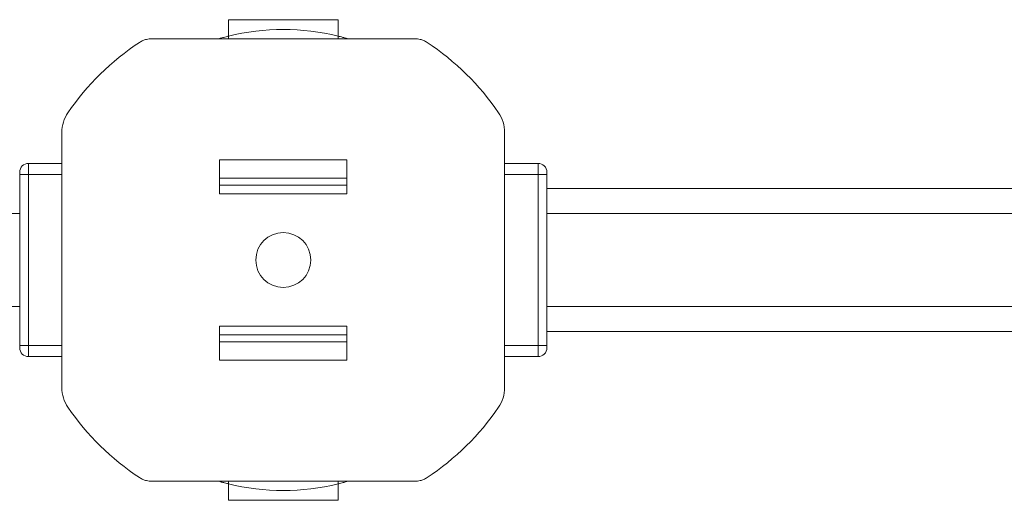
# Model space of a CAD drawing. Header units: millimetres. Extents: x -447 to 1924, y -61 to 422.
# Tile 29 of 65: x 490 to 579, y -61 to -17. Entities that reach past the tile are written whole.
import ezdxf

# ---------------------------------------------------------------- set-up
doc = ezdxf.new("R2010")
doc.units = ezdxf.units.MM

# ---------------------------------------------------------------- blocks, each defined once
blk = doc.blocks.new('Drawing View3')
at = {"color": 7, "linetype": 'Continuous', "lineweight": 18}
for p, q in [((723.221, 13.161), (713.221, 13.161)), ((713.221, 13.161), (713.221, 11.661)), ((723.221, 11.661), (723.221, 13.161)), ((713.221, 11.422), (713.221, 11.661)), ((723.221, 11.422), (723.221, 11.661)), ((730.208, 11.422), (706.234, 11.422)), ((698.064, -20.369), (698.064, 2.899)), ((738.378, -20.369), (738.378, 2.899)), ((695.021, -0.935), (695.021, 0.065)), ((695.021, 0.065), (698.064, 0.065)), ((724.023, 0.393), (712.419, 0.393)), ((712.419, -2.707), (712.419, 0.393)), ((724.023, -2.707), (724.023, 0.393)), ((741.421, 0.065), (738.378, 0.065)), ((741.421, 0.065), (741.421, -0.935)), ((694.221, -0.735), (694.221, -0.935)), ((742.221, -0.735), (742.221, -0.935)), ((694.221, -0.935), (695.021, -0.935)), ((694.221, -0.935), (694.221, -16.535)), ((695.021, -16.535), (695.021, -0.935)), ((698.064, -0.935), (695.021, -0.935)), ((712.419, -1.293), (724.023, -1.293)), ((741.421, -0.935), (738.378, -0.935)), ((742.221, -0.935), (741.421, -0.935)), ((741.421, -0.935), (741.421, -16.535)), ((742.221, -0.935), (742.221, -16.535)), ((712.419, -1.923), (724.023, -1.923)), ((818.331, -2.235), (742.221, -2.235)), ((712.419, -2.707), (724.023, -2.707)), ((542.221, -4.485), (694.221, -4.485)), ((742.221, -4.485), (818.331, -4.485)), ((542.221, -12.985), (694.221, -12.985)), ((742.221, -12.985), (818.331, -12.985)), ((712.419, -14.763), (724.023, -14.763)), ((712.419, -14.763), (712.419, -17.863)), ((724.023, -14.763), (724.023, -17.863)), ((742.221, -15.235), (818.331, -15.235)), ((712.419, -15.547), (724.023, -15.547)), ((694.221, -16.535), (694.221, -16.735)), ((694.221, -16.535), (695.021, -16.535)), ((695.021, -17.535), (695.021, -16.535)), ((695.021, -16.535), (698.064, -16.535)), ((712.419, -16.177), (724.023, -16.177)), ((741.421, -16.535), (738.378, -16.535)), ((741.421, -16.535), (741.421, -17.535)), ((742.221, -16.535), (741.421, -16.535)), ((742.221, -16.535), (742.221, -16.735)), ((695.021, -17.535), (698.064, -17.535)), ((724.023, -17.863), (712.419, -17.863)), ((741.421, -17.535), (738.378, -17.535)), ((730.208, -28.892), (706.234, -28.892)), ((713.221, -28.892), (713.221, -29.131)), ((713.221, -29.131), (713.221, -30.631)), ((723.221, -28.892), (723.221, -29.131)), ((723.221, -30.631), (723.221, -29.131)), ((713.221, -30.631), (723.221, -30.631))]:
    blk.add_line(p, q, dxfattribs=at)
blk.add_circle((718.221, -8.735), 2.5, dxfattribs=at)
for centre, radius, start, end in [((718.221, -8.735), 21, 76.22585, 103.77415), ((718.221, -8.735), 23.757, 123.43277, 145.61311), ((706.235, 9.42), 2.002, 113.31605, 123.43277), ((706.233, 9.426), 1.996, 103.66366, 113.32163), ((706.234, 9.419), 2.003, 90.00955, 103.66009), ((730.208, 9.419), 2.003, 76.33991, 89.99045), ((730.209, 9.426), 1.996, 66.67837, 76.33634), ((730.207, 9.42), 2.002, 56.56723, 66.68395), ((718.221, -8.735), 23.757, 34.38689, 56.56723), ((701.221, 2.899), 3.157, 145.61311, 180), ((735.221, 2.899), 3.157, 360, 34.38689), ((695.021, -0.735), 0.8, 90, 180), ((741.421, -0.735), 0.8, 0, 90), ((695.021, -16.735), 0.8, 180, 270), ((741.421, -16.735), 0.8, 270, 0), ((701.221, -20.369), 3.157, 180, 214.38689), ((735.221, -20.369), 3.157, 325.61311, 0), ((718.221, -8.735), 23.757, 214.38689, 236.56723), ((718.221, -8.735), 23.757, 303.43277, 325.61311), ((706.235, -26.89), 2.002, 236.56723, 246.68395), ((730.207, -26.89), 2.002, 293.31605, 303.43277), ((706.233, -26.896), 1.996, 246.67837, 256.33634), ((706.234, -26.889), 2.003, 256.33991, 269.99045), ((718.221, -8.735), 21, 256.22585, 283.77415), ((730.208, -26.889), 2.003, 270.00955, 283.66009), ((730.209, -26.896), 1.996, 283.66366, 293.32163)]:
    blk.add_arc(centre, radius, start, end, dxfattribs=at)
for points, knots in [([(713.221, 11.661), (713.21, 11.658), (713.189, 11.653), (713.025, 11.612), (712.782, 11.549), (712.537, 11.482), (712.38, 11.436), (712.334, 11.422)], [0, 0, 0, 0, 0.222547, 0.445009, 0.669912, 0.901057, 1, 1, 1, 1]), ([(724.11, 11.422), (724.005, 11.452), (723.785, 11.516), (723.503, 11.59), (723.302, 11.641), (723.227, 11.66), (723.222, 11.661), (723.221, 11.661)], [0, 0, 0, 0, 0.22399, 0.467096, 0.701821, 0.928849, 1, 1, 1, 1]), ([(713.221, -29.131), (713.216, -29.13), (713.204, -29.127), (713.087, -29.098), (712.869, -29.042), (712.606, -28.972), (712.415, -28.916), (712.333, -28.892)], [0, 0, 0, 0, 0.15191, 0.373081, 0.596467, 0.825205, 1, 1, 1, 1]), ([(724.108, -28.892), (724.038, -28.913), (723.851, -28.967), (723.582, -29.04), (723.351, -29.099), (723.236, -29.127), (723.225, -29.13), (723.221, -29.131)], [0, 0, 0, 0, 0.148873, 0.3944, 0.632101, 0.861549, 1, 1, 1, 1])]:
    blk.add_open_spline(points, degree=3, knots=knots, dxfattribs=at)

msp = doc.modelspace()

# ---------------------------------------------------------------- block references
at = {"color": 7, "linetype": 'Continuous', "lineweight": 18}
msp.add_blockref('Drawing View3', (-204.512, -30.373), dxfattribs=at)

doc.saveas('drawing.dxf')
